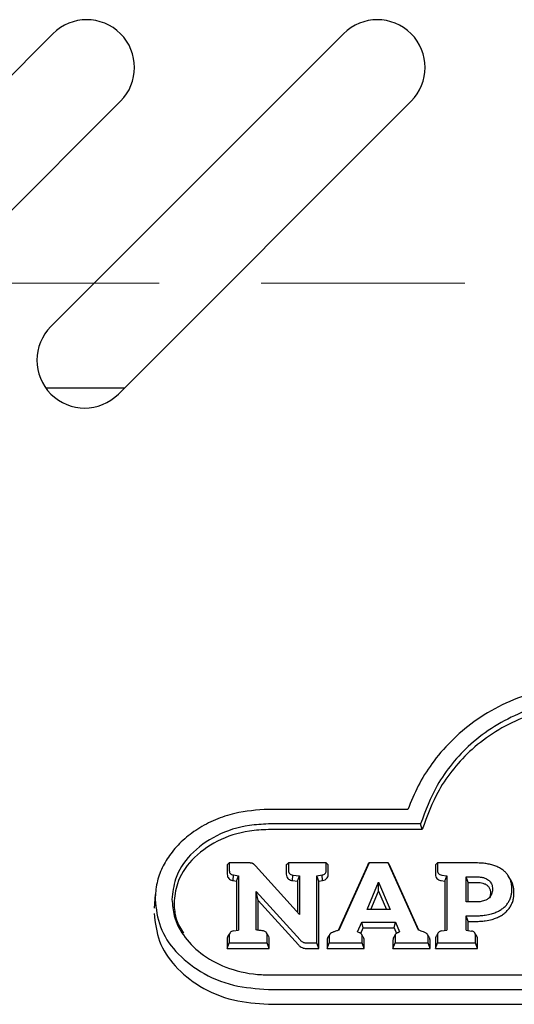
# Model space of a CAD drawing. Header units: inches. Extents: x 36 to 211, y 21 to 146.
# Tile 15 of 53: x 100.29 to 102.24, y 52.57 to 56.43. Entities that reach past the tile are written whole.
import ezdxf

# ---------------------------------------------------------------- set-up
doc = ezdxf.new("R2010")
doc.units = ezdxf.units.IN
doc.header["$LTSCALE"] = 16
doc.header["$MEASUREMENT"] = 0
doc.linetypes.add('HIDDEN', pattern=[0.075, 0.05, -0.025])
doc.layers.add('FORMAT', color=7, linetype='Continuous')

msp = doc.modelspace()

# ---------------------------------------------------------------- linework, layer by layer
at = {"color": 7, "linetype": 'Continuous', "lineweight": 25}
for p, q in [((99.2766, 55.2271), (100.4257, 56.3761)), ((100.4176, 55.2271), (101.5667, 56.3761)), ((100.6909, 56.111), (99.5418, 54.9619)), ((101.8319, 56.111), (100.6828, 54.9619)), ((100.3969, 54.9866), (100.7075, 54.9866)), ((101.8195, 53.3317), (101.2716, 53.3317)), ((101.8694, 53.2743), (101.2716, 53.2743)), ((101.8756, 53.2523), (101.2716, 53.2523)), ((101.8756, 53.2523), (101.8694, 53.2743)), ((101.1099, 53.1135), (101.1179, 53.1215)), ((101.1099, 53.1135), (101.1099, 53.077)), ((101.1179, 53.1215), (101.1179, 53.092)), ((101.1943, 53.1215), (101.1179, 53.1215)), ((101.3936, 52.9196), (101.2206, 53.1107)), ((101.342, 53.1135), (101.35, 53.1215)), ((101.342, 53.1135), (101.342, 53.077)), ((101.35, 53.1215), (101.35, 53.092)), ((101.4987, 53.1215), (101.35, 53.1215)), ((101.4987, 53.092), (101.4987, 53.1215)), ((101.5067, 53.1135), (101.4987, 53.1215)), ((101.5067, 53.077), (101.5067, 53.1135)), ((101.6617, 53.1135), (101.5456, 52.8569)), ((101.6672, 53.1215), (101.5478, 52.8577)), ((101.6617, 53.1135), (101.6672, 53.1215)), ((101.7415, 53.1215), (101.6672, 53.1215)), ((101.8608, 52.8578), (101.7415, 53.1215)), ((101.747, 53.1135), (101.7415, 53.1215)), ((101.863, 52.857), (101.747, 53.1135)), ((101.9273, 53.1135), (101.9353, 53.1215)), ((101.9273, 53.1135), (101.9273, 53.077)), ((101.9353, 53.1215), (101.9353, 53.092)), ((102.0862, 53.1215), (101.9353, 53.1215)), ((101.1333, 53.0523), (101.1347, 53.0742)), ((101.1347, 53.0742), (101.1548, 53.0712)), ((101.1467, 53.0503), (101.1548, 53.0712)), ((101.1548, 53.0712), (101.1548, 52.858)), ((101.3659, 53.0522), (101.3672, 53.0741)), ((101.3672, 53.0741), (101.3936, 53.071)), ((101.3856, 53.0499), (101.3936, 53.071)), ((101.3936, 53.071), (101.3936, 52.9196)), ((101.4622, 53.0712), (101.4823, 53.0742)), ((101.4703, 53.0503), (101.4622, 53.0712)), ((101.4622, 52.8078), (101.4622, 53.0712)), ((101.4837, 53.0523), (101.4823, 53.0742)), ((101.9522, 53.0741), (101.9721, 53.0706)), ((101.9641, 53.0499), (101.9721, 53.0706)), ((101.9721, 53.0706), (101.9721, 52.8576)), ((102.0484, 53.0671), (102.0862, 53.0671)), ((102.0484, 52.9684), (102.0484, 53.0671)), ((102.0564, 53.0452), (102.0484, 53.0671)), ((102.2222, 53.0566), (102.2151, 53.0684)), ((101.1333, 53.0523), (101.1467, 53.0503)), ((101.1467, 53.0503), (101.1467, 52.8569)), ((101.3659, 53.0522), (101.3856, 53.0499)), ((101.3856, 53.0499), (101.3856, 52.9285)), ((101.4703, 53.0503), (101.4837, 53.0523)), ((101.4703, 52.7858), (101.4703, 53.0503)), ((101.6589, 52.9387), (101.7045, 53.0463)), ((101.7044, 53.011), (101.7045, 53.0463)), ((101.7045, 53.0463), (101.7498, 52.9387)), ((101.9506, 53.0523), (101.9641, 53.0499)), ((101.9641, 53.0499), (101.9641, 52.8564)), ((102.0564, 52.9684), (102.0564, 53.0452)), ((102.0564, 53.0452), (102.0862, 53.0452)), ((102.227, 53.0476), (102.2219, 53.0565)), ((100.8274, 52.9982), (100.8236, 52.9434)), ((101.2233, 53.0095), (101.3959, 52.8192)), ((101.2233, 52.8583), (101.2233, 53.0095)), ((101.2313, 52.9743), (101.2233, 53.0095)), ((101.6738, 52.9387), (101.7044, 53.011)), ((101.7044, 53.011), (101.7349, 52.9387)), ((101.2313, 52.8574), (101.2313, 52.9743)), ((101.2313, 52.9743), (101.3896, 52.7999)), ((102.0862, 52.9684), (102.0484, 52.9684)), ((101.7498, 52.9387), (101.6589, 52.9387)), ((102.0484, 52.914), (102.0862, 52.914)), ((102.0484, 52.8576), (102.0484, 52.914)), ((102.0564, 52.8921), (102.0484, 52.914)), ((101.622, 52.8508), (101.6381, 52.8889)), ((101.6343, 52.8447), (101.6437, 52.867)), ((101.6381, 52.8889), (101.7706, 52.8889)), ((101.6437, 52.867), (101.6381, 52.8889)), ((101.6437, 52.867), (101.765, 52.867)), ((101.765, 52.867), (101.7706, 52.8889)), ((101.765, 52.867), (101.7743, 52.8449)), ((101.7706, 52.8889), (101.7868, 52.8506)), ((102.0564, 52.8563), (102.0564, 52.8921)), ((102.0564, 52.8921), (102.0862, 52.8921)), ((101.121, 52.8477), (101.1142, 52.8364)), ((101.1179, 52.8372), (101.1179, 52.8078)), ((101.1344, 52.8551), (101.1548, 52.858)), ((101.2707, 52.8364), (101.2638, 52.8478)), ((101.2669, 52.8078), (101.2669, 52.8372)), ((101.5123, 52.8412), (101.5053, 52.8295)), ((101.5103, 52.8339), (101.5103, 52.8078)), ((101.622, 52.8508), (101.6277, 52.8484)), ((101.6442, 52.8303), (101.6374, 52.8417)), ((101.6398, 52.8078), (101.6398, 52.8339)), ((101.7711, 52.8414), (101.7641, 52.8298)), ((101.769, 52.8339), (101.769, 52.8078)), ((101.7818, 52.8489), (101.7868, 52.8506)), ((101.9033, 52.8295), (101.8963, 52.8411)), ((101.8984, 52.8078), (101.8984, 52.8339)), ((101.9383, 52.8472), (101.9315, 52.8358)), ((101.9353, 52.8368), (101.9353, 52.8078)), ((101.9514, 52.8544), (101.9721, 52.8576)), ((102.0484, 52.8576), (102.0695, 52.8542)), ((102.0895, 52.8345), (102.0824, 52.8463)), ((102.0849, 52.8078), (102.0849, 52.8368)), ((101.1099, 52.8222), (101.1099, 52.7858)), ((101.1099, 52.7858), (101.1179, 52.8078)), ((101.1179, 52.8078), (101.2669, 52.8078)), ((101.2749, 52.7858), (101.2669, 52.8078)), ((101.2749, 52.7858), (101.2749, 52.8222)), ((101.423, 52.8078), (101.4622, 52.8078)), ((101.4703, 52.7858), (101.4622, 52.8078)), ((101.5022, 52.8189), (101.5022, 52.7858)), ((101.5022, 52.7858), (101.5103, 52.8078)), ((101.5103, 52.8078), (101.6398, 52.8078)), ((101.6478, 52.7858), (101.6398, 52.8078)), ((101.6478, 52.7858), (101.6478, 52.8189)), ((101.7609, 52.8189), (101.7609, 52.7858)), ((101.7609, 52.7858), (101.769, 52.8078)), ((101.769, 52.8078), (101.8984, 52.8078)), ((101.9064, 52.7858), (101.8984, 52.8078)), ((101.9064, 52.7858), (101.9064, 52.8189)), ((101.9273, 52.8218), (101.9273, 52.7858)), ((101.9273, 52.7858), (101.9353, 52.8078)), ((101.9353, 52.8078), (102.0849, 52.8078)), ((102.0929, 52.7858), (102.0849, 52.8078)), ((102.0929, 52.7858), (102.0929, 52.8218)), ((101.1099, 52.7858), (101.2749, 52.7858)), ((101.423, 52.7858), (101.4703, 52.7858)), ((101.5022, 52.7858), (101.6478, 52.7858)), ((101.7609, 52.7858), (101.9064, 52.7858)), ((101.9273, 52.7858), (102.0929, 52.7858)), ((101.2716, 52.6824), (103.8819, 52.6824)), ((101.2716, 52.625), (103.8819, 52.625)), ((101.2716, 52.5666), (103.8819, 52.5666))]:
    msp.add_line(p, q, dxfattribs=at)
for centre, start, end in [((100.5583, 56.2435), 315, 135), ((101.6993, 56.2435), 315, 135), ((100.5502, 55.0945), 135, 315)]:
    msp.add_arc(centre, 0.1875, start, end, dxfattribs=at)
for points, knots in [([(102.5768, 53.8271), (102.532, 53.8253), (102.4424, 53.8217), (102.3112, 53.7926), (102.1879, 53.7445), (102.0785, 53.6794), (101.9862, 53.6005), (101.9137, 53.515), (101.8574, 53.4247), (101.8321, 53.3627), (101.8195, 53.3317)], [0, 0, 0, 0, 0.131949, 0.263817, 0.39618, 0.528539, 0.652483, 0.776482, 0.888218, 1, 1, 1, 1]), ([(102.5768, 53.7697), (102.5519, 53.7691), (102.486, 53.7675), (102.3803, 53.7505), (102.264, 53.7143), (102.1575, 53.6597), (102.0657, 53.5913), (101.9911, 53.5122), (101.919, 53.4089), (101.8883, 53.3257), (101.8694, 53.2743)], [0, 0, 0, 0, 0.076066, 0.201161, 0.326182, 0.45155, 0.576944, 0.693674, 0.810471, 1, 1, 1, 1]), ([(102.5768, 53.7477), (102.5519, 53.7471), (102.4865, 53.7456), (102.3818, 53.7286), (102.2669, 53.6928), (102.1617, 53.6387), (102.0711, 53.5711), (101.9975, 53.4928), (101.9251, 53.3891), (101.8947, 53.305), (101.8756, 53.2523)], [0, 0, 0, 0, 0.076408, 0.200548, 0.324614, 0.449025, 0.573462, 0.689354, 0.805313, 1, 1, 1, 1]), ([(101.2716, 53.3317), (101.227, 53.3287), (101.1552, 53.324), (101.0627, 53.2923), (100.9938, 53.2568), (100.9345, 53.2115), (100.8872, 53.1599), (100.8532, 53.1031), (100.831, 53.0425), (100.8282, 53.0001), (100.8268, 52.9784)], [0, 0, 0, 0, 0.199388, 0.320699, 0.441973, 0.557817, 0.673596, 0.780736, 0.887832, 1, 1, 1, 1]), ([(101.2716, 53.2743), (101.2466, 53.2731), (101.1761, 53.2699), (101.0652, 53.2341), (100.9625, 53.1599), (100.9023, 53.0684), (100.8959, 53.0054), (100.8931, 52.9784)], [0, 0, 0, 0, 0.1332726, 0.37501, 0.614017, 0.8345534, 1, 1, 1, 1]), ([(101.2716, 53.2523), (101.2466, 53.2512), (101.177, 53.2479), (101.068, 53.2123), (100.9679, 53.1393), (100.9099, 53.0501), (100.9037, 52.9892), (100.9011, 52.9634)], [0, 0, 0, 0, 0.1363352, 0.3785059, 0.6179647, 0.8383733, 1, 1, 1, 1]), ([(101.2023, 53.1211), (101.2015, 53.1211), (101.1999, 53.1213), (101.1972, 53.1215), (101.1953, 53.1215), (101.1943, 53.1215)], [0, 0, 0, 0, 0.3031288, 0.6062428, 1, 1, 1, 1]), ([(101.2091, 53.1195), (101.2083, 53.1198), (101.2068, 53.1203), (101.2045, 53.1208), (101.203, 53.121), (101.2023, 53.1211)], [0, 0, 0, 0, 0.358527, 0.677533, 1, 1, 1, 1]), ([(101.2151, 53.1159), (101.2145, 53.1164), (101.2132, 53.1173), (101.2112, 53.1185), (101.2098, 53.1192), (101.2091, 53.1195)], [0, 0, 0, 0, 0.36996, 0.683538, 1, 1, 1, 1]), ([(101.2206, 53.1107), (101.22, 53.1113), (101.2188, 53.1125), (101.217, 53.1142), (101.2158, 53.1153), (101.2151, 53.1159)], [0, 0, 0, 0, 0.3468767, 0.6733497, 1, 1, 1, 1]), ([(102.1488, 53.1141), (102.1428, 53.1155), (102.1308, 53.1184), (102.1098, 53.1209), (102.0949, 53.1213), (102.0862, 53.1215)], [0, 0, 0, 0, 0.294335, 0.588464, 1, 1, 1, 1]), ([(102.1933, 53.0929), (102.1889, 53.096), (102.1801, 53.1021), (102.1649, 53.109), (102.1542, 53.1124), (102.1488, 53.1141)], [0, 0, 0, 0, 0.331434, 0.662912, 1, 1, 1, 1]), ([(101.1099, 53.077), (101.1102, 53.0737), (101.1107, 53.0678), (101.1156, 53.0604), (101.1223, 53.0554), (101.1287, 53.0532), (101.1324, 53.0525), (101.1333, 53.0523)], [0, 0, 0, 0, 0.281206, 0.498328, 0.715747, 0.931822, 1, 1, 1, 1]), ([(101.1179, 53.092), (101.1181, 53.0893), (101.1186, 53.0849), (101.1223, 53.0796), (101.1275, 53.0758), (101.1321, 53.0748), (101.1347, 53.0742)], [0, 0, 0, 0, 0.3132927, 0.5189766, 0.7248832, 1, 1, 1, 1]), ([(101.342, 53.077), (101.3423, 53.0737), (101.3429, 53.0678), (101.3478, 53.0605), (101.3545, 53.0555), (101.3609, 53.0531), (101.3648, 53.0524), (101.3659, 53.0522)], [0, 0, 0, 0, 0.278781, 0.492054, 0.705584, 0.919349, 1, 1, 1, 1]), ([(101.35, 53.092), (101.3503, 53.0893), (101.3507, 53.0849), (101.3544, 53.0797), (101.3597, 53.0758), (101.3644, 53.0748), (101.3672, 53.0741)], [0, 0, 0, 0, 0.308579, 0.510431, 0.712453, 1, 1, 1, 1]), ([(101.4823, 53.0742), (101.4847, 53.0748), (101.4891, 53.0758), (101.4942, 53.0794), (101.4976, 53.0843), (101.4986, 53.0887), (101.4987, 53.0914), (101.4987, 53.092)], [0, 0, 0, 0, 0.261828, 0.467273, 0.672972, 0.935315, 1, 1, 1, 1]), ([(101.4837, 53.0523), (101.4873, 53.0532), (101.4936, 53.0547), (101.5008, 53.0602), (101.5052, 53.0668), (101.5066, 53.0726), (101.5067, 53.076), (101.5067, 53.077)], [0, 0, 0, 0, 0.272029, 0.486975, 0.702058, 0.920436, 1, 1, 1, 1]), ([(101.9273, 53.077), (101.9276, 53.0737), (101.9281, 53.0678), (101.933, 53.0604), (101.9397, 53.0554), (101.946, 53.0531), (101.9497, 53.0525), (101.9506, 53.0523)], [0, 0, 0, 0, 0.283305, 0.499843, 0.716664, 0.932833, 1, 1, 1, 1]), ([(101.9353, 53.092), (101.9355, 53.0893), (101.9359, 53.0849), (101.9396, 53.0796), (101.9449, 53.0758), (101.9495, 53.0747), (101.9522, 53.0741)], [0, 0, 0, 0, 0.310725, 0.51485, 0.7192, 1, 1, 1, 1]), ([(102.0862, 53.0671), (102.089, 53.0671), (102.0945, 53.067), (102.1045, 53.0661), (102.1116, 53.0646), (102.1159, 53.0637)], [0, 0, 0, 0, 0.278183, 0.556411, 1, 1, 1, 1]), ([(102.1159, 53.0637), (102.1179, 53.063), (102.122, 53.0618), (102.129, 53.0589), (102.1334, 53.056), (102.1361, 53.0541)], [0, 0, 0, 0, 0.277299, 0.554716, 1, 1, 1, 1]), ([(102.2196, 53.06), (102.2172, 53.0646), (102.2128, 53.0729), (102.2037, 53.0839), (102.1968, 53.0899), (102.1933, 53.0929)], [0, 0, 0, 0, 0.370345, 0.681973, 1, 1, 1, 1]), ([(102.228, 53.0189), (102.2278, 53.0243), (102.2274, 53.0339), (102.2244, 53.0478), (102.2212, 53.0559), (102.2196, 53.06)], [0, 0, 0, 0, 0.385151, 0.690363, 1, 1, 1, 1]), ([(102.0862, 53.0452), (102.089, 53.0451), (102.0945, 53.045), (102.1037, 53.0442), (102.11, 53.0428), (102.1135, 53.042)], [0, 0, 0, 0, 0.3025796, 0.6052236, 1, 1, 1, 1]), ([(102.1135, 53.042), (102.1155, 53.0414), (102.1196, 53.0402), (102.1255, 53.0376), (102.129, 53.0352), (102.1307, 53.034)], [0, 0, 0, 0, 0.326202, 0.659263, 1, 1, 1, 1]), ([(102.1307, 53.034), (102.132, 53.0328), (102.1347, 53.0305), (102.1379, 53.0264), (102.1395, 53.0233), (102.1403, 53.0217)], [0, 0, 0, 0, 0.322687, 0.657113, 1, 1, 1, 1]), ([(102.1361, 53.0541), (102.1374, 53.053), (102.1401, 53.0508), (102.1443, 53.0459), (102.1464, 53.0418), (102.1478, 53.0392)], [0, 0, 0, 0, 0.264943, 0.529919, 1, 1, 1, 1]), ([(102.1403, 53.0217), (102.141, 53.0199), (102.1424, 53.0162), (102.1434, 53.0103), (102.1435, 53.0062), (102.1436, 53.0042)], [0, 0, 0, 0, 0.315929, 0.6557, 1, 1, 1, 1]), ([(102.1478, 53.0392), (102.1485, 53.0374), (102.1499, 53.0339), (102.1513, 53.0272), (102.1515, 53.0223), (102.1516, 53.0192)], [0, 0, 0, 0, 0.275769, 0.551361, 1, 1, 1, 1]), ([(102.236, 53.0039), (102.2358, 53.0093), (102.2354, 53.0194), (102.2324, 53.0341), (102.2288, 53.0431), (102.227, 53.0476)], [0, 0, 0, 0, 0.362485, 0.678804, 1, 1, 1, 1]), ([(102.136, 52.9819), (102.1343, 52.9806), (102.1309, 52.9781), (102.1241, 52.9747), (102.1188, 52.9731), (102.1157, 52.9721)], [0, 0, 0, 0, 0.288367, 0.576326, 1, 1, 1, 1]), ([(102.1477, 52.9978), (102.147, 52.9962), (102.1456, 52.9929), (102.1419, 52.9874), (102.1383, 52.984), (102.136, 52.9819)], [0, 0, 0, 0, 0.274132, 0.548467, 1, 1, 1, 1]), ([(102.1436, 53.0042), (102.1435, 53.0022), (102.1434, 52.9983), (102.1425, 52.9919), (102.141, 52.9876), (102.1402, 52.9851)], [0, 0, 0, 0, 0.303158, 0.606409, 1, 1, 1, 1]), ([(102.1516, 53.0192), (102.1516, 53.0172), (102.1515, 53.0133), (102.1505, 53.0061), (102.1488, 53.001), (102.1477, 52.9978)], [0, 0, 0, 0, 0.2702564, 0.5405691, 1, 1, 1, 1]), ([(102.2191, 52.9767), (102.2212, 52.9818), (102.2249, 52.9911), (102.2275, 53.0054), (102.2278, 53.0144), (102.228, 53.0189)], [0, 0, 0, 0, 0.375708, 0.685846, 1, 1, 1, 1]), ([(102.2266, 52.9591), (102.2286, 52.9642), (102.2325, 52.9739), (102.2355, 52.9891), (102.2358, 52.9989), (102.236, 53.0039)], [0, 0, 0, 0, 0.353889, 0.67469, 1, 1, 1, 1]), ([(100.8268, 52.9784), (100.8309, 52.9417), (100.8393, 52.8684), (100.905, 52.7692), (101.0039, 52.689), (101.1311, 52.6349), (101.2255, 52.6282), (101.2716, 52.625)], [0, 0, 0, 0, 0.189476, 0.378913, 0.5773, 0.793354, 1, 1, 1, 1]), ([(100.8931, 52.9784), (100.8949, 52.9566), (100.8992, 52.9039), (100.9406, 52.826), (101.0158, 52.7538), (101.1197, 52.7013), (101.2107, 52.6834), (101.2627, 52.6826), (101.2716, 52.6824)], [0, 0, 0, 0, 0.133587, 0.32264, 0.513541, 0.723408, 0.952564, 1, 1, 1, 1]), ([(100.9011, 52.9634), (100.9024, 52.9413), (100.9047, 52.8996), (100.9273, 52.8627), (100.9379, 52.8452)], [0, 0, 0, 0, 0.527669, 1, 1, 1, 1]), ([(102.1157, 52.9721), (102.113, 52.9714), (102.1076, 52.9699), (102.0976, 52.9687), (102.0905, 52.9685), (102.0862, 52.9684)], [0, 0, 0, 0, 0.284435, 0.568624, 1, 1, 1, 1]), ([(102.1476, 52.9216), (102.1535, 52.9235), (102.1643, 52.927), (102.1793, 52.9342), (102.1878, 52.9401), (102.192, 52.9431)], [0, 0, 0, 0, 0.36537, 0.679758, 1, 1, 1, 1]), ([(102.192, 52.9431), (102.196, 52.9465), (102.2037, 52.953), (102.2128, 52.9644), (102.217, 52.9726), (102.2191, 52.9767)], [0, 0, 0, 0, 0.352855, 0.672806, 1, 1, 1, 1]), ([(102.1974, 52.9229), (102.2017, 52.9265), (102.2099, 52.9336), (102.2197, 52.9459), (102.2243, 52.9547), (102.2266, 52.9591)], [0, 0, 0, 0, 0.353009, 0.672894, 1, 1, 1, 1]), ([(100.8229, 52.9234), (100.8271, 52.8863), (100.8356, 52.8122), (100.9019, 52.7121), (101.0019, 52.6311), (101.1302, 52.5767), (101.2252, 52.5699), (101.2716, 52.5666)], [0, 0, 0, 0, 0.1897, 0.379352, 0.577909, 0.793961, 1, 1, 1, 1]), ([(102.0862, 52.914), (102.0924, 52.9141), (102.1048, 52.9144), (102.1255, 52.9164), (102.1396, 52.9197), (102.1476, 52.9216)], [0, 0, 0, 0, 0.299375, 0.598837, 1, 1, 1, 1]), ([(102.1502, 52.9), (102.156, 52.9019), (102.1674, 52.9055), (102.1834, 52.9131), (102.1927, 52.9196), (102.1974, 52.9229)], [0, 0, 0, 0, 0.343488, 0.668553, 1, 1, 1, 1]), ([(102.0862, 52.8921), (102.0924, 52.8922), (102.1048, 52.8924), (102.1264, 52.8944), (102.1413, 52.8979), (102.1502, 52.9)], [0, 0, 0, 0, 0.2874154, 0.5749046, 1, 1, 1, 1]), ([(101.1145, 52.8362), (101.1138, 52.8354), (101.1114, 52.8326), (101.1101, 52.8276), (101.1099, 52.8237), (101.1099, 52.8222)], [0, 0, 0, 0, 0.206279, 0.707231, 1, 1, 1, 1]), ([(101.1344, 52.8551), (101.1319, 52.8545), (101.1275, 52.8535), (101.1224, 52.8498), (101.119, 52.8449), (101.118, 52.8405), (101.1179, 52.8377), (101.1179, 52.8372)], [0, 0, 0, 0, 0.261821, 0.467684, 0.673806, 0.935416, 1, 1, 1, 1]), ([(101.2516, 52.8548), (101.2502, 52.855), (101.2463, 52.8558), (101.2368, 52.8567), (101.2287, 52.8576), (101.2233, 52.8583)], [0, 0, 0, 0, 0.143189, 0.421729, 1, 1, 1, 1]), ([(101.2669, 52.8372), (101.2667, 52.8398), (101.2663, 52.8441), (101.2629, 52.8495), (101.2584, 52.8529), (101.2543, 52.8543), (101.252, 52.8547), (101.2516, 52.8548)], [0, 0, 0, 0, 0.3144, 0.531736, 0.749959, 0.952941, 1, 1, 1, 1]), ([(101.2749, 52.8222), (101.2747, 52.8257), (101.2744, 52.8307), (101.2713, 52.835), (101.2704, 52.8363)], [0, 0, 0, 0, 0.686534, 1, 1, 1, 1]), ([(101.5053, 52.8295), (101.5042, 52.8272), (101.5024, 52.8238), (101.5023, 52.8201), (101.5022, 52.8189)], [0, 0, 0, 0, 0.666883, 1, 1, 1, 1]), ([(101.5232, 52.8489), (101.5205, 52.8478), (101.516, 52.8459), (101.5119, 52.841), (101.5104, 52.8371), (101.5103, 52.8346), (101.5103, 52.8339)], [0, 0, 0, 0, 0.385544, 0.636608, 0.887939, 1, 1, 1, 1]), ([(101.5478, 52.8577), (101.5437, 52.8562), (101.5376, 52.854), (101.5309, 52.8516), (101.5278, 52.8505), (101.5258, 52.8498), (101.5242, 52.8493), (101.5232, 52.8489)], [0, 0, 0, 0, 0.499921, 0.749919, 0.81243, 0.874941, 1, 1, 1, 1]), ([(101.6398, 52.8339), (101.6396, 52.8356), (101.6393, 52.839), (101.6363, 52.8435), (101.6323, 52.8466), (101.6292, 52.8478), (101.6277, 52.8484)], [0, 0, 0, 0, 0.268095, 0.537366, 0.786576, 1, 1, 1, 1]), ([(101.6478, 52.8189), (101.6476, 52.8214), (101.6474, 52.8255), (101.6449, 52.8289), (101.6439, 52.8302)], [0, 0, 0, 0, 0.612568, 1, 1, 1, 1]), ([(101.7641, 52.8298), (101.7641, 52.8298), (101.7623, 52.8278), (101.7613, 52.8239), (101.761, 52.8202), (101.7609, 52.8189)], [0, 0, 0, 0, 0.0102984, 0.6485982, 1, 1, 1, 1]), ([(101.7818, 52.8489), (101.7792, 52.8478), (101.7749, 52.846), (101.7707, 52.8414), (101.7692, 52.8374), (101.769, 52.8348), (101.769, 52.8339)], [0, 0, 0, 0, 0.372101, 0.616568, 0.861367, 1, 1, 1, 1]), ([(101.8855, 52.8488), (101.884, 52.8494), (101.8791, 52.8512), (101.8709, 52.8541), (101.8642, 52.8566), (101.8608, 52.8578)], [0, 0, 0, 0, 0.184289, 0.59214, 1, 1, 1, 1]), ([(101.8984, 52.8339), (101.8982, 52.8356), (101.8979, 52.8389), (101.895, 52.8433), (101.8907, 52.8466), (101.8873, 52.8481), (101.8855, 52.8488)], [0, 0, 0, 0, 0.2504, 0.501635, 0.740787, 1, 1, 1, 1]), ([(101.9064, 52.8189), (101.9063, 52.8214), (101.9061, 52.8252), (101.9038, 52.8283), (101.903, 52.8293)], [0, 0, 0, 0, 0.663696, 1, 1, 1, 1]), ([(101.9318, 52.8357), (101.9309, 52.8344), (101.9283, 52.831), (101.9274, 52.826), (101.9273, 52.8227), (101.9273, 52.8218)], [0, 0, 0, 0, 0.312038, 0.824235, 1, 1, 1, 1]), ([(101.9514, 52.8544), (101.949, 52.8538), (101.9447, 52.8528), (101.9396, 52.8492), (101.9363, 52.8443), (101.9354, 52.84), (101.9353, 52.8373), (101.9353, 52.8368)], [0, 0, 0, 0, 0.263065, 0.469548, 0.676285, 0.939904, 1, 1, 1, 1]), ([(102.0849, 52.8368), (102.0846, 52.8394), (102.0843, 52.8437), (102.0808, 52.849), (102.0762, 52.8524), (102.0721, 52.8538), (102.0699, 52.8541), (102.0695, 52.8542)], [0, 0, 0, 0, 0.317535, 0.533755, 0.750696, 0.955856, 1, 1, 1, 1]), ([(102.0929, 52.8218), (102.0928, 52.8253), (102.0926, 52.8297), (102.0899, 52.8335), (102.0892, 52.8344)], [0, 0, 0, 0, 0.759685, 1, 1, 1, 1]), ([(101.3896, 52.7999), (101.3908, 52.7987), (101.393, 52.7963), (101.3977, 52.7924), (101.4017, 52.7904), (101.4042, 52.7891)], [0, 0, 0, 0, 0.274772, 0.549708, 1, 1, 1, 1]), ([(101.3959, 52.8192), (101.3971, 52.818), (101.3993, 52.8157), (101.4032, 52.8126), (101.4063, 52.8111), (101.4078, 52.8103)], [0, 0, 0, 0, 0.335316, 0.663334, 1, 1, 1, 1]), ([(101.4042, 52.7891), (101.4057, 52.7885), (101.4093, 52.7871), (101.4157, 52.786), (101.4206, 52.7859), (101.423, 52.7858)], [0, 0, 0, 0, 0.248069, 0.618841, 1, 1, 1, 1]), ([(101.4078, 52.8103), (101.4093, 52.8097), (101.4123, 52.8087), (101.4174, 52.8079), (101.421, 52.8078), (101.423, 52.8078)], [0, 0, 0, 0, 0.308642, 0.616139, 1, 1, 1, 1])]:
    msp.add_open_spline(points, degree=3, knots=knots, dxfattribs=at)
at = {"layer": 'FORMAT', "linetype": 'HIDDEN', "lineweight": 18}
msp.add_line((41.2429, 55.3965), (205.0203, 55.3965), dxfattribs=at)

doc.saveas('drawing.dxf')
